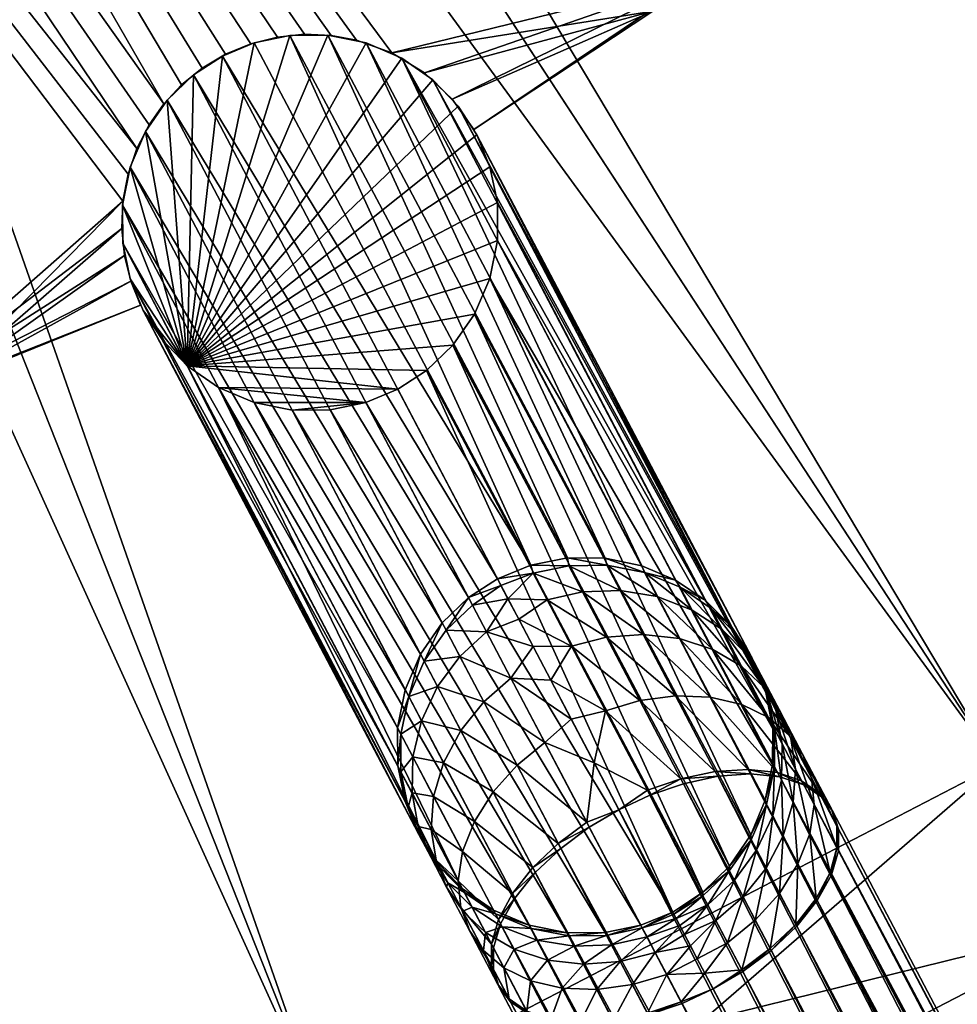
# Model space of a CAD drawing. Header units: centimetres. Extents: x -6.1 to 4.5, y -5.3 to 5.3.
# Tile 85 of 256: x 0.099 to 0.845, y -2.701 to -1.918. Entities that reach past the tile are written whole.
import ezdxf

# ---------------------------------------------------------------- set-up
doc = ezdxf.new("R2010")
doc.units = ezdxf.units.CM
doc.layers.add('832', color=7, linetype='Continuous', true_color=0x1c1cb1)
doc.layers.add('834', color=7, linetype='Continuous', true_color=0x1c1cb1)

msp = doc.modelspace()

# ---------------------------------------------------------------- meshes
at = {"layer": '832', "color": 254, "true_color": 0xcad1ee}
mesh = msp.add_polyface(dxfattribs=at)
corners = [(-0.32942, -0.43479, 34.43826), (-0.25036, -0.33595, 34.42789), (-0.24956, -0.33647, 34.43826), (-0.336, -0.42822, 34.40706), (-0.26354, -0.32733, 34.39794), (-0.25734, -0.33138, 34.40706), (-0.33226, -0.43196, 34.41727), (-0.25291, -0.33428, 34.41727), (-0.3301, -0.43412, 34.42789), (2.1857, -0.54589, 25.73826), (2.1857, -0.54589, 34.43826), (2.23579, 0, 25.73826), (2.02515, -1.10428, 25.73826), (2.02515, -1.10428, 34.43826), (1.74677, -1.64163, 34.43826), (1.74677, -1.64163, 25.73826), (2.02515, -1.10428, 34.43826), (-0.24956, -0.33647, 34.43826), (-0.1925, -0.22634, 34.43826), (2.1857, -0.54589, 34.43826), (-0.53788, -0.57171, 34.43826), (0.34007, -2.78936, 34.43826), (-0.65233, -0.60462, 34.43826), (-0.42774, -0.51465, 34.43826), (0.87742, -2.51099, 34.43826), (1.35711, -2.12132, 34.43826), (-0.32942, -0.43479, 34.43826), (1.74677, -1.64163, 34.43826), (1.74677, -1.64163, 25.73826), (2.16462, -1.1595, 25.73826), (1.87232, -1.72371, 25.73826), (2.02515, -1.10428, 25.73826), (2.3332, -0.57318, 25.73826), (2.1857, -0.54589, 25.73826), (2.38579, 0, 25.73826), (1.74677, -1.64163, 34.53826), (-0.29932, -0.18405, 34.53826), (-0.34572, -0.2736, 34.53826), (1.35711, -2.12132, 34.53826), (-0.41066, -0.35355, 34.53826), (0.87742, -2.51099, 34.53826), (-0.49061, -0.4185, 34.53826), (-0.58017, -0.46489, 34.53826), (0.34007, -2.78936, 34.53826), (-0.27256, -0.09098, 34.53826), (2.02515, -1.10428, 34.53826), (2.1857, -0.54589, 34.53826), (2.3332, -0.57318, 26.73826), (2.3332, -0.57318, 25.73826), (2.38579, 0, 25.73826), (2.16462, -1.1595, 26.73826), (2.16462, -1.1595, 25.73826), (1.87232, -1.72371, 25.73826), (1.87232, -1.72371, 26.73826), (2.1857, -0.54589, 34.53826), (2.1857, -0.54589, 34.73826), (2.23579, 0, 34.53826), (2.02515, -1.10428, 34.73826), (2.02515, -1.10428, 34.53826), (1.74677, -1.64163, 34.73826), (1.74677, -1.64163, 34.53826), (1.87232, -1.72371, 26.73826), (2.16462, -1.1595, 34.73826), (1.87232, -1.72371, 34.73826), (2.16462, -1.1595, 26.73826), (2.3332, -0.57318, 26.73826), (2.3332, -0.57318, 34.73826), (2.38579, 0, 34.73826), (2.1857, -0.54589, 34.73826), (2.3332, -0.57318, 34.73826), (2.23579, 0, 34.73826), (2.16462, -1.1595, 34.73826), (2.02515, -1.10428, 34.73826), (1.87232, -1.72371, 34.73826), (1.74677, -1.64163, 34.73826)]
mesh.append_faces([[corners[k] for k in face] for face in [(0, 1, 2), (3, 4, 5), (6, 5, 7), (8, 7, 1), (9, 10, 11), (12, 10, 9), (12, 13, 10), (12, 14, 13), (15, 14, 12), (16, 17, 18), (18, 19, 16), (20, 21, 22), (23, 24, 20), (23, 25, 24), (26, 25, 23), (26, 27, 25), (17, 27, 26), (17, 16, 27), (28, 29, 30), (31, 29, 28), (31, 32, 29), (33, 32, 31), (33, 34, 32), (35, 36, 37), (37, 38, 35), (39, 38, 37), (39, 40, 38), (41, 40, 39), (42, 43, 41), (44, 45, 46), (36, 45, 44), (36, 35, 45), (47, 48, 49), (50, 48, 47), (50, 51, 48), (50, 52, 51), (53, 52, 50), (54, 55, 56), (54, 57, 55), (58, 57, 54), (58, 59, 57), (60, 59, 58), (61, 62, 63), (64, 62, 61), (65, 62, 64), (65, 66, 62), (65, 67, 66), (68, 69, 70), (68, 71, 69), (72, 71, 68), (72, 73, 71), (74, 73, 72)]], dxfattribs={"color": 254})
mesh = msp.add_polyface(dxfattribs=at)
corners = [(1.35711, -2.12132, 25.73826), (1.74677, -1.64163, 34.43826), (1.74677, -1.64163, 25.73826), (1.35711, -2.12132, 34.43826), (0.87742, -2.51099, 25.73826), (0.87742, -2.51099, 34.43826), (0.34007, -2.78936, 25.73826), (0.34007, -2.78936, 34.43826), (-0.21832, -2.94992, 25.73826), (-0.21832, -2.94992, 34.43826), (-0.65233, -0.60462, 34.43826), (0.34007, -2.78936, 34.43826), (-0.21832, -2.94992, 34.43826), (-0.53788, -0.57171, 34.43826), (0.87742, -2.51099, 34.43826), (-0.21832, -2.94992, 25.73826), (0.39528, -2.92883, 25.73826), (-0.19103, -3.09741, 25.73826), (0.34007, -2.78936, 25.73826), (0.9595, -2.63654, 25.73826), (0.87742, -2.51099, 25.73826), (1.46317, -2.22739, 25.73826), (1.35711, -2.12132, 25.73826), (1.87232, -1.72371, 25.73826), (1.74677, -1.64163, 25.73826), (-0.49061, -0.4185, 34.53826), (0.34007, -2.78936, 34.53826), (0.87742, -2.51099, 34.53826), (-0.58017, -0.46489, 34.53826), (-0.21832, -2.94992, 34.53826), (1.46317, -2.22739, 26.73826), (1.87232, -1.72371, 25.73826), (1.87232, -1.72371, 26.73826), (1.46317, -2.22739, 25.73826), (0.9595, -2.63654, 25.73826), (0.9595, -2.63654, 26.73826), (0.39528, -2.92883, 25.73826), (0.39528, -2.92883, 26.73826), (-0.19103, -3.09741, 25.73826), (-0.19103, -3.09741, 26.73826), (0.87742, -2.51099, 34.53826), (1.35711, -2.12132, 34.73826), (1.35711, -2.12132, 34.53826), (1.74677, -1.64163, 34.53826), (1.74677, -1.64163, 34.73826), (0.34007, -2.78936, 34.73826), (-0.21832, -2.94992, 34.53826), (-0.21832, -2.94992, 34.73826), (0.34007, -2.78936, 34.53826), (0.87742, -2.51099, 34.73826), (0.39528, -2.92883, 26.73826), (-0.19103, -3.09741, 34.73826), (-0.19103, -3.09741, 26.73826), (0.39529, -2.92883, 34.73826), (0.9595, -2.63654, 26.73826), (0.9595, -2.63654, 34.73826), (1.46317, -2.22739, 34.73826), (1.46317, -2.22739, 26.73826), (1.87232, -1.72371, 26.73826), (1.87232, -1.72371, 34.73826), (1.74677, -1.64163, 34.73826), (1.46317, -2.22739, 34.73826), (1.87232, -1.72371, 34.73826), (1.35711, -2.12132, 34.73826), (0.9595, -2.63654, 34.73826), (0.87742, -2.51099, 34.73826), (0.39529, -2.92883, 34.73826), (0.34007, -2.78936, 34.73826), (-0.19103, -3.09741, 34.73826), (-0.21832, -2.94992, 34.73826)]
mesh.append_faces([[corners[k] for k in face] for face in [(0, 1, 2), (0, 3, 1), (4, 3, 0), (4, 5, 3), (6, 5, 4), (6, 7, 5), (8, 7, 6), (8, 9, 7), (10, 11, 12), (13, 14, 11), (15, 16, 17), (18, 16, 15), (18, 19, 16), (20, 19, 18), (20, 21, 19), (22, 21, 20), (22, 23, 21), (24, 23, 22), (25, 26, 27), (28, 29, 26), (30, 31, 32), (30, 33, 31), (30, 34, 33), (35, 34, 30), (35, 36, 34), (37, 36, 35), (37, 38, 36), (39, 38, 37), (40, 41, 42), (43, 41, 44), (42, 41, 43), (45, 46, 47), (45, 48, 46), (49, 48, 45), (49, 40, 48), (41, 40, 49), (50, 51, 52), (50, 53, 51), (54, 53, 50), (54, 55, 53), (54, 56, 55), (57, 56, 54), (58, 56, 57), (58, 59, 56), (60, 61, 62), (63, 61, 60), (63, 64, 61), (65, 64, 63), (65, 66, 64), (67, 66, 65), (67, 68, 66), (69, 68, 67)]], dxfattribs={"color": 254})
at = {"layer": '834', "color": 254, "true_color": 0xcad1ee}
mesh = msp.add_polyface(dxfattribs=at)
corners = [(-0.03727, -0.18453, 34.23826), (-0.08298, -0.31372, 34.33826), (-0.03727, -0.18453, 34.33826), (-0.08298, -0.31372, 34.23826), (-0.15623, -0.43915, 34.23826), (-0.15623, -0.43915, 34.33826), (-0.25674, -0.55224, 34.33826), (-0.25674, -0.55224, 34.23826), (-0.38067, -0.64451, 34.23826), (-0.38067, -0.64451, 34.33826), (-0.52087, -0.70942, 34.23826), (-0.52087, -0.70942, 34.33826), (-0.6682, -0.74383, 34.33826), (-0.6682, -0.74383, 34.23826), (-0.81338, -0.74838, 34.23826), (-0.15623, -0.43915, 34.33826), (1.36478, -0.59739, 34.33826), (-0.08298, -0.31372, 34.33826), (-0.25674, -0.55224, 34.33826), (1.38465, -0.65489, 34.33826), (-0.38067, -0.64451, 34.33826), (1.4031, -0.67968, 34.33826), (-0.52087, -0.70942, 34.33826), (0.9315, -1.4583, 34.33826), (0.63971, -1.88454, 34.33826), (0.82587, -1.73035, 34.33826), (0.3952, -1.94439, 34.33826), (0.36714, -1.9342, 34.33826), (0.34694, -1.93052, 34.33826), (0.3258, -1.92965, 34.33826), (0.30431, -1.93184, 34.33826), (0.28313, -1.93717, 34.33826), (0.26296, -1.94552, 34.33826), (0.2444, -1.95657, 34.33826), (0.22794, -1.96988, 34.33826), (-0.6682, -0.74383, 34.33826), (0.21392, -1.98487, 34.33826), (-0.81338, -0.74838, 34.33826), (0.19238, -2.02045, 34.33826), (1.36478, -0.59739, 34.23826), (-0.15623, -0.43915, 34.23826), (-0.08298, -0.31372, 34.23826), (1.38465, -0.65489, 34.23826), (-0.25674, -0.55224, 34.23826), (1.4031, -0.67968, 34.23826), (-0.38067, -0.64451, 34.23826), (0.93269, -1.47385, 34.23826), (-0.52087, -0.70942, 34.23826), (0.73869, -1.8066, 34.23826), (0.86627, -1.69234, 34.23826), (0.60312, -1.91126, 34.23826), (0.3952, -1.94439, 34.23826), (0.36714, -1.9342, 34.23826), (0.34694, -1.93052, 34.23826), (0.3258, -1.92965, 34.23826), (0.30431, -1.93184, 34.23826), (0.28313, -1.93717, 34.23826), (0.26296, -1.94552, 34.23826), (0.2444, -1.95657, 34.23826), (0.21392, -1.98487, 34.23826), (-0.6682, -0.74383, 34.23826), (0.19238, -2.02045, 34.23826), (-0.81338, -0.74838, 34.23826)]
mesh.append_faces([[corners[k] for k in face] for face in [(0, 1, 2), (3, 1, 0), (4, 1, 3), (4, 5, 1), (4, 6, 5), (7, 6, 4), (8, 6, 7), (8, 9, 6), (10, 9, 8), (10, 11, 9), (10, 12, 11), (13, 12, 10), (14, 12, 13), (15, 16, 17), (18, 19, 15), (20, 21, 18), (22, 23, 20), (22, 24, 25), (22, 26, 24), (22, 27, 26), (22, 28, 27), (22, 29, 28), (22, 30, 29), (22, 31, 30), (22, 32, 31), (22, 33, 32), (22, 34, 33), (35, 36, 22), (37, 38, 35), (39, 40, 41), (42, 43, 40), (44, 45, 43), (46, 47, 45), (48, 47, 49), (50, 47, 48), (51, 47, 50), (52, 47, 51), (53, 47, 52), (54, 47, 53), (55, 47, 54), (56, 47, 55), (57, 47, 56), (58, 47, 57), (59, 60, 47), (61, 62, 60)]], dxfattribs={"color": 254})
mesh = msp.add_polyface(dxfattribs=at)
corners = [(0.9315, -1.4583, 34.33826), (0.93178, -1.44481, 34.23826), (0.93308, -1.43261, 34.33826), (0.93269, -1.47385, 34.23826), (0.93441, -1.48426, 34.33826), (0.46067, -2.00553, 34.23826), (0.63971, -1.88454, 34.33826), (0.46067, -2.00553, 34.33826), (0.60312, -1.91126, 34.23826), (0.73869, -1.8066, 34.23826), (0.82587, -1.73035, 34.33826), (0.86627, -1.69234, 34.23826), (0.98489, -1.56943, 34.33826), (0.3952, -1.94439, 34.23826), (0.36714, -1.9342, 34.33826), (0.36714, -1.9342, 34.23826), (0.46067, -2.00553, 34.33826), (0.44342, -1.98116, 34.23826), (0.46067, -2.00553, 34.23826), (0.44342, -1.98116, 34.33826), (0.42119, -1.96031, 34.33826), (0.42119, -1.96031, 34.23826), (0.3952, -1.94439, 34.33826), (0.96786, -1.55261, 34.33826), (0.82587, -1.73035, 34.33826), (0.98489, -1.56943, 34.33826), (0.63971, -1.88454, 34.33826), (0.44342, -1.98116, 34.33826), (0.46067, -2.00553, 34.33826), (0.95318, -1.53239, 34.33826), (0.42119, -1.96031, 34.33826), (0.94178, -1.50932, 34.33826), (0.3952, -1.94439, 34.33826), (0.93441, -1.48426, 34.33826), (-0.38067, -0.64451, 34.33826), (0.97701, -1.34699, 34.33826), (0.99695, -1.33072, 34.33826), (0.96059, -1.36582, 34.33826), (0.94799, -1.38618, 34.33826), (0.9388, -1.40829, 34.33826), (0.93308, -1.43261, 34.33826), (0.9315, -1.4583, 34.33826), (-0.52087, -0.70942, 34.33826), (0.44342, -1.98116, 34.23826), (0.60312, -1.91126, 34.23826), (0.46067, -2.00553, 34.23826), (0.86627, -1.69234, 34.23826), (0.95255, -1.53136, 34.23826), (0.97101, -1.55614, 34.23826), (0.42119, -1.96031, 34.23826), (0.93957, -1.50332, 34.23826), (0.3952, -1.94439, 34.23826), (0.95986, -1.36682, 34.23826), (-0.38067, -0.64451, 34.23826), (0.97996, -1.3442, 34.23826), (0.94521, -1.3919, 34.23826), (0.93607, -1.41774, 34.23826), (0.93178, -1.44481, 34.23826), (0.93269, -1.47385, 34.23826), (-0.52087, -0.70942, 34.23826)]
mesh.append_faces([[corners[k] for k in face] for face in [(0, 1, 2), (0, 3, 1), (4, 3, 0), (5, 6, 7), (8, 6, 5), (9, 6, 8), (9, 10, 6), (11, 10, 9), (11, 12, 10), (13, 14, 15), (16, 17, 18), (19, 17, 16), (20, 17, 19), (20, 21, 17), (22, 21, 20), (22, 13, 21), (14, 13, 22), (23, 24, 25), (26, 27, 28), (29, 24, 23), (26, 30, 27), (31, 24, 29), (26, 32, 30), (33, 24, 31), (34, 35, 36), (34, 37, 35), (34, 38, 37), (34, 39, 38), (34, 40, 39), (34, 41, 40), (42, 33, 41), (42, 24, 33), (43, 44, 45), (46, 47, 48), (49, 44, 43), (46, 50, 47), (51, 44, 49), (52, 53, 54), (55, 53, 52), (56, 53, 55), (57, 53, 56), (58, 53, 57), (50, 59, 58), (46, 59, 50)]], dxfattribs={"color": 254})
mesh = msp.add_polyface(dxfattribs=at)
corners = [(0.34694, -1.93052, 34.33826), (0.36714, -1.9342, 34.23826), (0.36714, -1.9342, 34.33826), (0.34694, -1.93052, 34.23826), (0.3258, -1.92965, 34.33826), (0.3258, -1.92965, 34.23826), (0.30431, -1.93184, 34.33826), (0.30431, -1.93184, 34.23826), (0.28313, -1.93717, 34.33826), (0.28313, -1.93717, 34.23826), (-0.52087, -0.70942, 34.33826), (0.21392, -1.98487, 34.33826), (0.22794, -1.96988, 34.33826), (-0.6682, -0.74383, 34.33826), (0.20208, -2.00164, 34.33826), (0.19238, -2.02045, 34.33826), (-0.81338, -0.74838, 34.33826), (0.18532, -2.04086, 34.33826), (0.18123, -2.06231, 34.33826), (-0.00174, -2.22286, 34.33826), (-0.23164, -2.28886, 34.33826), (-0.49646, -2.24719, 34.33826), (-0.51323, -2.23053, 34.33826), (-0.53216, -2.21687, 34.33826), (-0.55246, -2.20652, 34.33826), (-0.57333, -2.19956, 34.33826), (-0.58997, -2.19632, 34.33826), (-0.60722, -2.19498, 34.33826), (-0.62474, -2.19565, 34.33826), (-0.64219, -2.19839, 34.33826), (-0.65919, -2.20316, 34.33826), (0.22794, -1.96988, 34.23826), (-0.52087, -0.70942, 34.23826), (0.2444, -1.95657, 34.23826), (0.21392, -1.98487, 34.23826), (0.20208, -2.00164, 34.23826), (-0.6682, -0.74383, 34.23826), (0.19238, -2.02045, 34.23826), (0.18532, -2.04086, 34.23826), (-0.81338, -0.74838, 34.23826), (0.18123, -2.06231, 34.23826), (0.03697, -2.20921, 34.23826), (-0.12606, -2.26169, 34.23826), (-0.29247, -2.30216, 34.23826), (-0.49646, -2.24719, 34.23826), (-0.51323, -2.23053, 34.23826), (-0.53216, -2.21687, 34.23826), (-0.55246, -2.20652, 34.23826), (-0.57333, -2.19956, 34.23826), (-0.58997, -2.19632, 34.23826), (-0.60722, -2.19498, 34.23826), (-0.62474, -2.19565, 34.23826), (-0.64219, -2.19839, 34.23826), (-0.65919, -2.20316, 34.23826)]
mesh.append_faces([[corners[k] for k in face] for face in [(0, 1, 2), (0, 3, 1), (4, 3, 0), (4, 5, 3), (6, 5, 4), (6, 7, 5), (8, 7, 6), (8, 9, 7), (10, 11, 12), (13, 14, 11), (13, 15, 14), (16, 17, 15), (16, 18, 17), (16, 19, 18), (16, 20, 19), (16, 21, 20), (16, 22, 21), (16, 23, 22), (16, 24, 23), (16, 25, 24), (16, 26, 25), (16, 27, 26), (16, 28, 27), (16, 29, 28), (16, 30, 29), (31, 32, 33), (34, 32, 31), (35, 36, 34), (37, 36, 35), (38, 39, 37), (40, 39, 38), (41, 39, 40), (42, 39, 41), (43, 39, 42), (44, 39, 43), (45, 39, 44), (46, 39, 45), (47, 39, 46), (48, 39, 47), (49, 39, 48), (50, 39, 49), (51, 39, 50), (52, 39, 51), (53, 39, 52)]], dxfattribs={"color": 254})
at = {"layer": '834', "color": 44, "true_color": 0xa58400}
mesh = msp.add_polyface(dxfattribs=at)
corners = [(0.23249, -2.19333, 34.34128), (0.19749, -2.14945, 34.33826), (0.2124, -2.1724, 34.33975), (0.37467, -2.22263, 34.34631), (0.31598, -2.22875, 34.34512), (0.34623, -2.22854, 34.34587), (0.28569, -2.22271, 34.34405), (0.2573, -2.21059, 34.34274), (0.39999, -2.21213, 34.34645), (0.42297, -2.19721, 34.34631), (0.44395, -2.17711, 34.34587), (0.46125, -2.1523, 34.34512), (0.47342, -2.12391, 34.34405), (0.4795, -2.09364, 34.34274), (0.47933, -2.06342, 34.34128), (0.47345, -2.03501, 34.33975), (0.46297, -2.00973, 34.33826), (0.44806, -1.98678, 34.33677), (0.42797, -1.96585, 34.33525), (0.40316, -1.94859, 34.33378), (0.37477, -1.93647, 34.33247), (0.34448, -1.93042, 34.33141), (0.31424, -1.93064, 34.33065), (0.2858, -1.93655, 34.33022), (0.26048, -1.94705, 34.33008), (0.23749, -1.96197, 34.33022), (0.21651, -1.98207, 34.33065), (0.19921, -2.00688, 34.33141), (0.18705, -2.03526, 34.33247), (0.18096, -2.06553, 34.33379), (0.18113, -2.09575, 34.33525), (0.18701, -2.12416, 34.33677), (0.26048, -1.94705, 34.33008), (0.50594, -2.35208, 25.73023), (0.47937, -2.36297, 25.73008), (0.2858, -1.93655, 34.33022), (0.31424, -1.93064, 34.33065), (0.53504, -2.34636, 25.73069), (0.34448, -1.93042, 34.33141), (0.56509, -2.34652, 25.73146), (0.37477, -1.93647, 34.33247), (0.40316, -1.94859, 34.33378), (0.59431, -2.35259, 25.7325), (0.42797, -1.96585, 34.33525), (0.64461, -2.37987, 25.7351), (0.42297, -2.19721, 34.34631), (0.64289, -2.61231, 25.7463), (0.44395, -2.17711, 34.34587), (0.47937, -2.36297, 25.73008), (0.23749, -1.96197, 34.33022), (0.26048, -1.94705, 34.33008), (0.45638, -2.37789, 25.73021), (0.21651, -1.98207, 34.33065), (0.4354, -2.39799, 25.73065), (0.19921, -2.00688, 34.33141), (0.4181, -2.4228, 25.73141), (0.18705, -2.03526, 34.33247), (0.40593, -2.45118, 25.73248), (0.18096, -2.06553, 34.33379), (0.39985, -2.48145, 25.73378), (0.18113, -2.09575, 34.33525), (0.40002, -2.51167, 25.73525), (0.18701, -2.12416, 34.33677), (0.4059, -2.54008, 25.73677), (0.19749, -2.14945, 34.33826), (0.41638, -2.56537, 25.73826), (0.2124, -2.1724, 34.33975), (0.43129, -2.58832, 25.73975), (0.23249, -2.19333, 34.34128)]
mesh.append_faces([[corners[k] for k in face] for face in [(0, 1, 2), (3, 4, 5), (3, 6, 4), (3, 7, 6), (8, 7, 3), (8, 0, 7), (9, 0, 8), (10, 0, 9), (11, 0, 10), (12, 0, 11), (13, 0, 12), (14, 0, 13), (15, 0, 14), (16, 0, 15), (17, 0, 16), (18, 0, 17), (19, 0, 18), (20, 0, 19), (21, 0, 20), (22, 0, 21), (23, 0, 22), (24, 0, 23), (25, 0, 24), (26, 0, 25), (27, 0, 26), (28, 0, 27), (29, 0, 28), (30, 0, 29), (31, 0, 30), (1, 0, 31), (32, 33, 34), (35, 33, 32), (36, 33, 35), (36, 37, 33), (38, 37, 36), (38, 39, 37), (40, 39, 38), (41, 42, 40), (43, 44, 41), (45, 46, 47), (48, 49, 50), (51, 49, 48), (51, 52, 49), (53, 52, 51), (53, 54, 52), (55, 54, 53), (55, 56, 54), (57, 56, 55), (57, 58, 56), (59, 58, 57), (59, 60, 58), (61, 62, 60), (63, 64, 62), (65, 66, 64), (67, 68, 66)]], dxfattribs={"color": 44})
at = {"layer": '834', "color": 254, "true_color": 0xcad1ee}
mesh = msp.add_polyface(dxfattribs=at)
corners = [(0.18764, -2.12614, 34.23826), (0.19533, -2.14517, 34.33826), (0.19533, -2.14517, 34.23826), (0.26296, -1.94552, 34.33826), (0.28313, -1.93717, 34.23826), (0.28313, -1.93717, 34.33826), (0.26296, -1.94552, 34.23826), (0.2444, -1.95657, 34.33826), (0.2444, -1.95657, 34.23826), (0.22794, -1.96988, 34.33826), (0.22794, -1.96988, 34.23826), (0.21392, -1.98487, 34.33826), (0.21392, -1.98487, 34.23826), (0.20208, -2.00164, 34.33826), (0.20208, -2.00164, 34.23826), (0.19238, -2.02045, 34.33826), (0.19238, -2.02045, 34.23826), (0.18532, -2.04086, 34.33826), (0.18532, -2.04086, 34.23826), (0.18123, -2.06231, 34.33826), (0.18123, -2.06231, 34.23826), (0.1803, -2.08412, 34.33826), (0.1803, -2.08412, 34.23826), (0.18251, -2.10561, 34.33826), (0.18251, -2.10561, 34.23826), (0.18764, -2.12614, 34.33826), (-0.29247, -2.30216, 34.23826), (-0.46095, -2.33035, 34.33826), (-0.46095, -2.33035, 34.23826), (0.19533, -2.14517, 34.33826), (0.03697, -2.20921, 34.23826), (0.19533, -2.14517, 34.23826), (-0.00174, -2.22286, 34.33826), (-0.12606, -2.26169, 34.23826), (-0.23164, -2.28886, 34.33826), (0.18764, -2.12614, 34.33826), (-0.00174, -2.22286, 34.33826), (0.19533, -2.14517, 34.33826), (-0.23164, -2.28886, 34.33826), (-0.46469, -2.30867, 34.33826), (-0.46095, -2.33035, 34.33826), (0.18251, -2.10561, 34.33826), (-0.47186, -2.28704, 34.33826), (0.1803, -2.08412, 34.33826), (-0.48252, -2.26627, 34.33826), (0.18123, -2.06231, 34.33826), (-0.49646, -2.24719, 34.33826), (-0.46469, -2.30867, 34.23826), (-0.29247, -2.30216, 34.23826), (-0.46095, -2.33035, 34.23826), (0.03697, -2.20921, 34.23826), (0.18764, -2.12614, 34.23826), (0.19533, -2.14517, 34.23826), (0.18251, -2.10561, 34.23826), (0.1803, -2.08412, 34.23826), (0.18123, -2.06231, 34.23826)]
mesh.append_faces([[corners[k] for k in face] for face in [(0, 1, 2), (3, 4, 5), (3, 6, 4), (7, 6, 3), (7, 8, 6), (9, 8, 7), (9, 10, 8), (11, 10, 9), (11, 12, 10), (13, 12, 11), (13, 14, 12), (15, 14, 13), (15, 16, 14), (17, 16, 15), (17, 18, 16), (19, 18, 17), (19, 20, 18), (21, 20, 19), (21, 22, 20), (23, 22, 21), (23, 24, 22), (25, 24, 23), (25, 0, 24), (1, 0, 25), (26, 27, 28), (29, 30, 31), (32, 30, 29), (32, 33, 30), (34, 33, 32), (34, 26, 33), (27, 26, 34), (35, 36, 37), (38, 39, 40), (41, 36, 35), (38, 42, 39), (43, 36, 41), (38, 44, 42), (45, 36, 43), (38, 46, 44), (47, 48, 49), (50, 51, 52), (50, 53, 51), (50, 54, 53), (50, 55, 54)]], dxfattribs={"color": 254})
at = {"layer": '834', "color": 44, "true_color": 0xa58400}
mesh = msp.add_polyface(dxfattribs=at)
corners = [(0.37477, -1.93647, 34.33247), (0.59431, -2.35259, 25.7325), (0.56509, -2.34652, 25.73146), (0.40316, -1.94859, 34.33378), (0.62106, -2.36396, 25.73373), (0.64461, -2.37987, 25.7351), (0.42797, -1.96585, 34.33525), (0.66533, -2.40068, 25.73664), (0.44806, -1.98678, 34.33677), (0.68186, -2.42565, 25.73826), (0.46297, -2.00973, 34.33826), (0.69308, -2.45342, 25.73989), (0.47345, -2.03501, 34.33975), (0.47933, -2.06342, 34.34128), (0.6985, -2.48228, 25.74142), (0.4795, -2.09364, 34.34274), (0.69828, -2.5107, 25.74279), (0.47342, -2.12391, 34.34405), (0.69251, -2.53918, 25.74402), (0.68097, -2.5667, 25.74506), (0.46125, -2.1523, 34.34512), (0.44395, -2.17711, 34.34587), (0.66408, -2.59156, 25.74583), (0.66927, -2.4071, 25.69508), (0.66533, -2.40068, 25.73664), (0.68186, -2.42565, 25.73826), (0.64938, -2.38655, 25.69), (0.64461, -2.37987, 25.7351), (0.62476, -2.36965, 25.68511), (0.62106, -2.36396, 25.73373), (0.59653, -2.35785, 25.68074), (0.59431, -2.35259, 25.7325), (0.56509, -2.34652, 25.73146), (0.56639, -2.35207, 25.6772), (0.53504, -2.34636, 25.73069), (0.53624, -2.35247, 25.67467), (0.50594, -2.35208, 25.73023), (0.50785, -2.35849, 25.67321), (0.53834, -2.41643, 25.50976), (0.49629, -2.39512, 25.57594), (0.51901, -2.37968, 25.58991), (0.50771, -2.41683, 25.52748), (0.67358, -2.43254, 25.56026), (0.63428, -2.38774, 25.61399), (0.65823, -2.40337, 25.62388), (0.65079, -2.41912, 25.54556), (0.60665, -2.37708, 25.60516), (0.6242, -2.41043, 25.53243), (0.67743, -2.4226, 25.63416), (0.57699, -2.37222, 25.59799), (0.59538, -2.40717, 25.52177), (0.54719, -2.37328, 25.59287), (0.56618, -2.40937, 25.51415)]
mesh.append_faces([[corners[k] for k in face] for face in [(0, 1, 2), (3, 4, 1), (3, 5, 4), (6, 7, 5), (8, 7, 6), (8, 9, 7), (10, 9, 8), (10, 11, 9), (12, 11, 10), (13, 11, 12), (13, 14, 11), (15, 14, 13), (15, 16, 14), (17, 16, 15), (17, 18, 16), (17, 19, 18), (20, 19, 17), (21, 22, 20), (23, 24, 25), (26, 24, 23), (26, 27, 24), (28, 27, 26), (28, 29, 27), (30, 29, 28), (30, 31, 29), (30, 32, 31), (33, 32, 30), (33, 34, 32), (35, 34, 33), (35, 36, 34), (37, 36, 35), (38, 39, 40), (38, 41, 39), (42, 43, 44), (43, 42, 45), (45, 46, 43), (46, 45, 47), (48, 26, 23), (26, 48, 44), (44, 28, 26), (28, 44, 43), (43, 30, 28), (30, 43, 46), (47, 49, 46), (49, 47, 50), (50, 51, 49), (51, 50, 52), (52, 40, 51), (40, 52, 38), (46, 33, 30), (33, 46, 49), (49, 35, 33), (35, 49, 51), (51, 37, 35), (37, 51, 40)]], dxfattribs={"color": 44})
mesh = msp.add_polyface(dxfattribs=at)
corners = [(0.61887, -2.62805, 25.74645), (0.42297, -2.19721, 34.34631), (0.39999, -2.21213, 34.34645), (0.40002, -2.51167, 25.73525), (0.18113, -2.09575, 34.33525), (0.39985, -2.48145, 25.73378), (0.4059, -2.54008, 25.73677), (0.18701, -2.12416, 34.33677), (0.41638, -2.56537, 25.73826), (0.19749, -2.14945, 34.33826), (0.43129, -2.58832, 25.73975), (0.2124, -2.1724, 34.33975), (0.45138, -2.60925, 25.74128), (0.23249, -2.19333, 34.34128), (0.2573, -2.21059, 34.34274), (0.47619, -2.62651, 25.74274), (0.50458, -2.63863, 25.74405), (0.28569, -2.22271, 34.34405), (0.53487, -2.64467, 25.74511), (0.31598, -2.22875, 34.34512), (0.37467, -2.22263, 34.34631), (0.61887, -2.62805, 25.74645), (0.39999, -2.21213, 34.34645), (0.34623, -2.22854, 34.34587), (0.59356, -2.63855, 25.74631), (0.56511, -2.64446, 25.74587), (0.49004, -2.44185, 25.50976), (0.50771, -2.41683, 25.52748), (0.52177, -2.44355, 25.48234), (0.4707, -2.4051, 25.58991), (0.49629, -2.39512, 25.57594), (0.48771, -2.37883, 25.62661), (0.45954, -2.38391, 25.67321), (0.48208, -2.36813, 25.67837), (0.45638, -2.37789, 25.73021), (0.47937, -2.36297, 25.73008), (0.43851, -2.4039, 25.67467), (0.4354, -2.39799, 25.73065), (0.42111, -2.42852, 25.6772), (0.4181, -2.4228, 25.73141), (0.40881, -2.45665, 25.68074), (0.40593, -2.45118, 25.73248), (0.39985, -2.48145, 25.73378), (0.40255, -2.48659, 25.68511), (0.40002, -2.51167, 25.73525), (0.51711, -2.49329, 25.43821), (0.46846, -2.4608, 25.51415), (0.49504, -2.51131, 25.44388), (0.44947, -2.42471, 25.59287), (0.45011, -2.48362, 25.52177), (0.43172, -2.44868, 25.59799), (0.41893, -2.47588, 25.60516), (0.43648, -2.50922, 25.53243), (0.41208, -2.50469, 25.61399), (0.50785, -2.35849, 25.67321), (0.47937, -2.36297, 25.73008), (0.50594, -2.35208, 25.73023), (0.48208, -2.36813, 25.67837), (0.48771, -2.37883, 25.62661), (0.51901, -2.37968, 25.58991), (0.49629, -2.39512, 25.57594)]
mesh.append_faces([[corners[k] for k in face] for face in [(0, 1, 2), (3, 4, 5), (6, 7, 3), (8, 9, 6), (10, 11, 8), (12, 13, 10), (12, 14, 13), (15, 14, 12), (16, 14, 15), (16, 17, 14), (18, 19, 17), (20, 21, 22), (23, 24, 20), (19, 25, 23), (26, 27, 28), (29, 27, 26), (29, 30, 27), (29, 31, 30), (32, 31, 29), (32, 33, 31), (33, 34, 35), (32, 34, 33), (36, 34, 32), (36, 37, 34), (38, 37, 36), (38, 39, 37), (40, 39, 38), (40, 41, 39), (40, 42, 41), (43, 42, 40), (43, 44, 42), (45, 46, 26), (46, 45, 47), (26, 48, 29), (48, 26, 46), (47, 49, 46), (46, 50, 48), (50, 46, 49), (49, 51, 50), (51, 49, 52), (29, 36, 32), (36, 29, 48), (48, 38, 36), (38, 48, 50), (50, 40, 38), (40, 50, 51), (52, 53, 51), (51, 43, 40), (43, 51, 53), (54, 55, 56), (54, 57, 55), (54, 58, 57), (59, 58, 54), (59, 60, 58)]], dxfattribs={"color": 44})
mesh = msp.add_polyface(dxfattribs=at)
corners = [(0.46125, -2.1523, 34.34512), (0.66408, -2.59156, 25.74583), (0.68097, -2.5667, 25.74506), (0.44395, -2.17711, 34.34587), (0.64289, -2.61231, 25.7463), (0.42297, -2.19721, 34.34631), (0.61887, -2.62805, 25.74645), (0.37467, -2.22263, 34.34631), (0.59356, -2.63855, 25.74631), (0.61887, -2.62805, 25.74645), (0.51711, -2.49329, 25.43821), (0.53814, -2.47464, 25.44145), (0.55639, -2.50931, 25.40553), (0.49004, -2.44185, 25.50976), (0.52177, -2.44355, 25.48234), (0.69995, -2.48264, 25.71009), (0.6985, -2.48228, 25.74142), (0.69994, -2.5125, 25.71498), (0.69308, -2.45342, 25.73989), (0.69427, -2.4546, 25.70501), (0.68186, -2.42565, 25.73826), (0.68398, -2.42969, 25.70004), (0.66927, -2.4071, 25.69508), (0.53834, -2.41643, 25.50976), (0.52177, -2.44355, 25.48234), (0.50771, -2.41683, 25.52748), (0.56541, -2.46786, 25.43821), (0.53814, -2.47464, 25.44145), (0.55639, -2.50931, 25.40553), (0.73574, -2.53341, 25.48069), (0.69507, -2.47337, 25.50346), (0.71137, -2.4871, 25.5232), (0.72152, -2.52363, 25.45732), (0.67391, -2.46304, 25.48446), (0.70236, -2.5171, 25.43483), (0.64877, -2.4571, 25.4675), (0.679, -2.51456, 25.41476), (0.62112, -2.45608, 25.45373), (0.65281, -2.5163, 25.39845), (0.59276, -2.45988, 25.44388), (0.62549, -2.52207, 25.3868), (0.72935, -2.52126, 25.5618), (0.70443, -2.46853, 25.59047), (0.71285, -2.48991, 25.60541), (0.72257, -2.50301, 25.5425), (0.71663, -2.51433, 25.62069), (0.70106, -2.46752, 25.65425), (0.70605, -2.49423, 25.66453), (0.69146, -2.44389, 25.64421), (0.69157, -2.44948, 25.57553), (0.67358, -2.43254, 25.56026), (0.67743, -2.4226, 25.63416), (0.65823, -2.40337, 25.62388), (0.65079, -2.41912, 25.54556), (0.6242, -2.41043, 25.53243), (0.59538, -2.40717, 25.52177), (0.56618, -2.40937, 25.51415)]
mesh.append_faces([[corners[k] for k in face] for face in [(0, 1, 2), (3, 4, 1), (5, 6, 4), (7, 8, 9), (10, 11, 12), (13, 11, 10), (13, 14, 11), (15, 16, 17), (15, 18, 16), (19, 18, 15), (19, 20, 18), (21, 20, 19), (22, 20, 21), (23, 24, 25), (26, 24, 23), (26, 27, 24), (26, 28, 27), (29, 30, 31), (32, 33, 30), (34, 35, 33), (35, 34, 36), (36, 37, 35), (37, 36, 38), (38, 39, 37), (40, 26, 39), (41, 42, 43), (42, 41, 44), (45, 46, 47), (46, 45, 43), (43, 48, 46), (48, 43, 42), (47, 19, 15), (19, 47, 46), (46, 21, 19), (21, 46, 48), (44, 49, 42), (49, 44, 31), (31, 50, 49), (50, 31, 30), (42, 51, 48), (51, 42, 49), (49, 52, 51), (52, 49, 50), (30, 53, 50), (53, 30, 33), (33, 54, 53), (54, 33, 35), (48, 22, 21), (22, 48, 51), (35, 55, 54), (55, 35, 37), (37, 56, 55), (56, 37, 39), (39, 23, 56), (23, 39, 26)]], dxfattribs={"color": 44})
mesh = msp.add_polyface(dxfattribs=at)
corners = [(0.53487, -2.64467, 25.74511), (0.28569, -2.22271, 34.34405), (0.50458, -2.63863, 25.74405), (0.40254, -2.51645, 25.69), (0.40002, -2.51167, 25.73525), (0.40255, -2.48659, 25.68511), (0.4059, -2.54008, 25.73677), (0.40822, -2.54449, 25.69508), (0.41638, -2.56537, 25.73826), (0.4185, -2.5694, 25.70004), (0.43129, -2.58832, 25.73975), (0.43322, -2.59199, 25.70501), (0.45138, -2.60925, 25.74128), (0.45311, -2.61254, 25.71009), (0.47619, -2.62651, 25.74274), (0.47773, -2.62944, 25.71498), (0.49128, -2.61335, 25.41476), (0.4517, -2.57998, 25.48446), (0.46104, -2.5559, 25.4675), (0.48015, -2.63404, 25.43483), (0.44823, -2.60327, 25.50346), (0.47468, -2.65353, 25.45732), (0.45032, -2.62448, 25.5232), (0.47469, -2.67079, 25.48069), (0.45709, -2.64273, 25.5425), (0.47943, -2.68518, 25.50353), (0.4683, -2.65864, 25.5618), (0.47585, -2.53254, 25.45373), (0.43648, -2.50922, 25.53243), (0.45011, -2.48362, 25.52177), (0.42859, -2.53606, 25.54556), (0.42674, -2.56244, 25.56026), (0.41208, -2.50469, 25.61399), (0.41139, -2.53328, 25.62388), (0.43052, -2.58686, 25.57553), (0.43895, -2.60824, 25.59047), (0.41638, -2.55999, 25.63416), (0.42598, -2.58361, 25.64421), (0.4518, -2.6273, 25.60541), (0.46979, -2.64424, 25.62069), (0.44002, -2.6049, 25.65425), (0.45921, -2.62414, 25.66453)]
mesh.append_faces([[corners[k] for k in face] for face in [(0, 1, 2), (3, 4, 5), (3, 6, 4), (7, 6, 3), (7, 8, 6), (9, 8, 7), (9, 10, 8), (11, 10, 9), (11, 12, 10), (13, 12, 11), (13, 14, 12), (15, 14, 13), (16, 17, 18), (19, 20, 17), (20, 19, 21), (21, 22, 20), (22, 21, 23), (23, 24, 22), (25, 26, 24), (27, 28, 29), (28, 27, 18), (18, 30, 28), (30, 18, 17), (17, 31, 30), (31, 17, 20), (32, 28, 30), (30, 33, 32), (33, 30, 31), (20, 34, 31), (34, 20, 22), (22, 35, 34), (35, 22, 24), (31, 36, 33), (36, 31, 34), (34, 37, 36), (37, 34, 35), (32, 3, 5), (3, 32, 33), (33, 7, 3), (7, 33, 36), (36, 9, 7), (9, 36, 37), (24, 38, 35), (38, 24, 26), (26, 39, 38), (35, 40, 37), (40, 35, 38), (38, 41, 40), (41, 38, 39), (37, 11, 9), (11, 37, 40), (40, 13, 11), (13, 40, 41), (41, 15, 13)]], dxfattribs={"color": 44})
mesh = msp.add_polyface(dxfattribs=at)
corners = [(0.56511, -2.64446, 25.74587), (0.31598, -2.22875, 34.34512), (0.53487, -2.64467, 25.74511), (0.34623, -2.22854, 34.34587), (0.59356, -2.63855, 25.74631), (0.47468, -2.65353, 25.45732), (0.47633, -2.65667, 25.45503), (0.47469, -2.67079, 25.48069), (0.48193, -2.63742, 25.43237), (0.48015, -2.63404, 25.43483), (0.49317, -2.61694, 25.41214), (0.49128, -2.61335, 25.41476), (0.50952, -2.59651, 25.39571), (0.50754, -2.59275, 25.39845), (0.52981, -2.57738, 25.38397), (0.52777, -2.5735, 25.3868), (0.55251, -2.56056, 25.3772), (0.55043, -2.55661, 25.38008), (0.57604, -2.54666, 25.37509), (0.55639, -2.50931, 25.40553), (0.51711, -2.49329, 25.43821), (0.47773, -2.62944, 25.71498), (0.50458, -2.63863, 25.74405), (0.47619, -2.62651, 25.74274), (0.50595, -2.64124, 25.71935), (0.53487, -2.64467, 25.74511), (0.5361, -2.64702, 25.72289), (0.56511, -2.64446, 25.74587), (0.56625, -2.64662, 25.72542), (0.59356, -2.63855, 25.74631), (0.59464, -2.6406, 25.72688), (0.49504, -2.51131, 25.44388), (0.47585, -2.53254, 25.45373), (0.46104, -2.5559, 25.4675), (0.4517, -2.57998, 25.48446), (0.45011, -2.48362, 25.52177), (0.46979, -2.64424, 25.62069), (0.4683, -2.65864, 25.5618), (0.4846, -2.67237, 25.58154), (0.49258, -2.65765, 25.63539), (0.48316, -2.63976, 25.67442), (0.45921, -2.62414, 25.66453), (0.51079, -2.65042, 25.68325), (0.51917, -2.66635, 25.64851), (0.54045, -2.65528, 25.69042), (0.54799, -2.66961, 25.65917), (0.57025, -2.65422, 25.69554), (0.57719, -2.6674, 25.66679), (0.59844, -2.64782, 25.6985), (0.57604, -2.54666, 25.37509), (0.59874, -2.53118, 25.38008), (0.60082, -2.53514, 25.3772), (0.55639, -2.50931, 25.40553), (0.56541, -2.46786, 25.43821)]
mesh.append_faces([[corners[k] for k in face] for face in [(0, 1, 2), (3, 0, 4), (5, 6, 7), (5, 8, 6), (9, 8, 5), (9, 10, 8), (11, 10, 9), (11, 12, 10), (13, 12, 11), (13, 14, 12), (15, 14, 13), (15, 16, 14), (17, 16, 15), (17, 18, 16), (17, 19, 18), (20, 19, 17), (21, 22, 23), (24, 22, 21), (24, 25, 22), (26, 25, 24), (26, 27, 25), (28, 27, 26), (28, 29, 27), (30, 29, 28), (17, 31, 20), (31, 17, 15), (15, 32, 31), (32, 15, 13), (13, 33, 32), (33, 13, 11), (34, 11, 9), (35, 31, 32), (36, 37, 38), (38, 39, 36), (36, 40, 41), (40, 36, 39), (39, 42, 40), (42, 39, 43), (21, 41, 40), (40, 24, 21), (24, 40, 42), (43, 44, 42), (44, 43, 45), (45, 46, 44), (46, 45, 47), (47, 48, 46), (42, 26, 24), (26, 42, 44), (44, 28, 26), (28, 44, 46), (46, 30, 28), (30, 46, 48), (49, 50, 51), (50, 52, 53), (50, 49, 52)]], dxfattribs={"color": 44})
mesh = msp.add_polyface(dxfattribs=at)
corners = [(0.62549, -2.52207, 25.3868), (0.60082, -2.53514, 25.3772), (0.59874, -2.53118, 25.38008), (0.62753, -2.52595, 25.38397), (0.65479, -2.52005, 25.39571), (0.65281, -2.5163, 25.39845), (0.68089, -2.51815, 25.41214), (0.679, -2.51456, 25.41476), (0.70413, -2.52048, 25.43237), (0.70236, -2.5171, 25.43483), (0.72317, -2.52677, 25.45503), (0.72152, -2.52363, 25.45732), (0.73726, -2.5363, 25.47858), (0.73574, -2.53341, 25.48069), (0.74631, -2.54811, 25.5016), (0.74491, -2.54546, 25.50353), (0.75092, -2.56225, 25.52462), (0.74965, -2.55984, 25.52638), (0.7508, -2.57927, 25.54817), (0.74966, -2.5771, 25.54975), (0.68138, -2.57056, 25.72289), (0.68097, -2.5667, 25.74506), (0.66408, -2.59156, 25.74583), (0.69368, -2.54244, 25.71935), (0.69251, -2.53918, 25.74402), (0.69994, -2.5125, 25.71498), (0.69828, -2.5107, 25.74279), (0.6985, -2.48228, 25.74142), (0.74419, -2.5966, 25.57224), (0.73144, -2.54247, 25.58154), (0.72797, -2.56576, 25.60054), (0.72935, -2.52126, 25.5618), (0.72257, -2.50301, 25.5425), (0.71137, -2.4871, 25.5232), (0.69507, -2.47337, 25.50346), (0.67391, -2.46304, 25.48446), (0.59276, -2.45988, 25.44388), (0.56541, -2.46786, 25.43821), (0.69326, -2.59315, 25.65917), (0.69851, -2.55163, 25.68325), (0.68572, -2.57883, 25.69042), (0.70689, -2.56755, 25.64851), (0.66797, -2.60279, 25.69554), (0.71862, -2.58984, 25.6175), (0.71478, -2.54071, 25.63539), (0.71663, -2.51433, 25.62069), (0.70537, -2.52282, 25.67442), (0.70605, -2.49423, 25.66453), (0.71285, -2.48991, 25.60541), (0.69995, -2.48264, 25.71009)]
mesh.append_faces([[corners[k] for k in face] for face in [(0, 1, 2), (0, 3, 1), (0, 4, 3), (5, 4, 0), (5, 6, 4), (7, 6, 5), (7, 8, 6), (9, 8, 7), (9, 10, 8), (11, 10, 9), (11, 12, 10), (13, 12, 11), (13, 14, 12), (15, 14, 13), (15, 16, 14), (17, 16, 15), (17, 18, 16), (19, 18, 17), (20, 21, 22), (23, 21, 20), (23, 24, 21), (25, 24, 23), (25, 26, 24), (25, 27, 26), (28, 29, 30), (29, 28, 19), (19, 31, 29), (31, 19, 17), (17, 32, 31), (32, 17, 15), (15, 33, 32), (33, 15, 13), (34, 13, 11), (35, 11, 9), (36, 5, 0), (37, 0, 2), (38, 39, 40), (39, 38, 41), (20, 42, 40), (40, 23, 20), (23, 40, 39), (43, 44, 41), (44, 43, 30), (30, 45, 44), (45, 30, 29), (41, 46, 39), (46, 41, 44), (44, 47, 46), (47, 44, 45), (29, 48, 45), (48, 29, 31), (39, 25, 23), (25, 39, 46), (46, 49, 25), (49, 46, 47)]], dxfattribs={"color": 44})
mesh = msp.add_polyface(dxfattribs=at)
corners = [(0.6511, -2.68928, 25.62812), (0.62561, -2.69945, 25.62699), (0.62632, -2.7008, 25.62601), (0.5996, -2.70999, 25.61924), (0.59886, -2.70857, 25.62027), (0.57234, -2.71588, 25.6075), (0.57153, -2.71434, 25.60862), (0.54624, -2.71779, 25.59106), (0.54534, -2.71608, 25.59231), (0.523, -2.71546, 25.57083), (0.52199, -2.71354, 25.57224), (0.50396, -2.70917, 25.54817), (0.50282, -2.70701, 25.54975), (0.48987, -2.69964, 25.52462), (0.48861, -2.69723, 25.52638), (0.48083, -2.68783, 25.5016), (0.47943, -2.68518, 25.50353), (0.47622, -2.67368, 25.47858), (0.47469, -2.67079, 25.48069), (0.47633, -2.65667, 25.45503), (0.61425, -2.67788, 25.6468), (0.64455, -2.67683, 25.63827), (0.63846, -2.66528, 25.65024), (0.45709, -2.64273, 25.5425), (0.4683, -2.65864, 25.5618), (0.4846, -2.67237, 25.58154), (0.50576, -2.6827, 25.60054), (0.5309, -2.68864, 25.6175), (0.55854, -2.68966, 25.63128), (0.5869, -2.68585, 25.64112), (0.49258, -2.65765, 25.63539), (0.51917, -2.66635, 25.64851), (0.54799, -2.66961, 25.65917), (0.57719, -2.6674, 25.66679), (0.60503, -2.66035, 25.67118), (0.67392, -2.67403, 25.62699), (0.67462, -2.67538, 25.62601), (0.69658, -2.65714, 25.62027), (0.6511, -2.68928, 25.62812), (0.64455, -2.67683, 25.63827), (0.66256, -2.65245, 25.6468), (0.60082, -2.53514, 25.3772), (1.55477, -4.40638, 24.03651), (0.57604, -2.54666, 25.37509), (0.62753, -2.52595, 25.38397), (1.58075, -4.39437, 24.03883), (0.65479, -2.52005, 25.39571), (1.60803, -4.38518, 24.04601), (0.68089, -2.51815, 25.41214), (1.63504, -4.37956, 24.05794), (0.70413, -2.52048, 25.43237), (1.66017, -4.37787, 24.07398), (0.72317, -2.52677, 25.45503), (1.70023, -4.3857, 24.11415), (0.73726, -2.5363, 25.47858), (1.71492, -4.39504, 24.13786)]
mesh.append_faces([[corners[k] for k in face] for face in [(0, 1, 2), (1, 3, 2), (4, 3, 1), (4, 5, 3), (6, 5, 4), (6, 7, 5), (8, 7, 6), (8, 9, 7), (10, 9, 8), (10, 11, 9), (12, 11, 10), (12, 13, 11), (14, 13, 12), (14, 15, 13), (16, 15, 14), (16, 17, 15), (18, 17, 16), (18, 19, 17), (20, 21, 22), (1, 21, 20), (1, 0, 21), (23, 18, 16), (24, 16, 14), (14, 25, 24), (25, 14, 12), (12, 26, 25), (26, 12, 10), (10, 27, 26), (27, 10, 8), (8, 28, 27), (28, 8, 6), (6, 29, 28), (29, 6, 4), (4, 20, 29), (20, 4, 1), (30, 25, 26), (26, 31, 30), (31, 26, 27), (27, 32, 31), (32, 27, 28), (28, 33, 32), (33, 28, 29), (29, 34, 33), (34, 29, 20), (35, 36, 37), (35, 38, 36), (35, 39, 38), (40, 39, 35), (41, 42, 43), (44, 45, 41), (46, 47, 44), (48, 49, 46), (50, 51, 48), (52, 53, 50), (54, 55, 52)]], dxfattribs={"color": 44})
mesh = msp.add_polyface(dxfattribs=at)
corners = [(1.62983, -4.549, 24.28954), (0.67462, -2.67538, 25.62601), (0.6511, -2.68928, 25.62812), (0.60082, -2.53514, 25.3772), (1.58075, -4.39437, 24.03883), (1.55477, -4.40638, 24.03651), (0.62753, -2.52595, 25.38397), (1.60803, -4.38518, 24.04601), (0.65479, -2.52005, 25.39571), (1.63504, -4.37956, 24.05794), (0.68089, -2.51815, 25.41214), (1.66017, -4.37787, 24.07398), (0.70413, -2.52048, 25.43237), (1.68207, -4.38003, 24.093), (1.70023, -4.3857, 24.11415), (0.72317, -2.52677, 25.45503), (1.71492, -4.39504, 24.13786), (0.73726, -2.5363, 25.47858), (1.72504, -4.40783, 24.16303), (0.74631, -2.54811, 25.5016), (0.75092, -2.56225, 25.52462), (1.72985, -4.42341, 24.1882), (0.7508, -2.57927, 25.54817), (1.72923, -4.4408, 24.2119), (0.74521, -2.59852, 25.57083), (1.72362, -4.45898, 24.23306), (0.73397, -2.619, 25.59106), (1.713, -4.47826, 24.25208), (1.69738, -4.49802, 24.26812), (0.71762, -2.63943, 25.6075), (1.67746, -4.5171, 24.28005), (0.69732, -2.65856, 25.61924), (1.65444, -4.53438, 24.28723), (0.62632, -2.7008, 25.62601), (1.62983, -4.549, 24.28954), (0.6511, -2.68928, 25.62812), (1.53016, -4.421, 24.03883), (0.57604, -2.54666, 25.37509), (1.55477, -4.40638, 24.03651), (0.55251, -2.56056, 25.3772), (0.52981, -2.57738, 25.38397), (1.50714, -4.43827, 24.04601), (0.50952, -2.59651, 25.39571), (1.48721, -4.45735, 24.05794), (0.49317, -2.61694, 25.41214), (1.47159, -4.47712, 24.07398), (0.48193, -2.63742, 25.43237), (1.46098, -4.49639, 24.093), (1.45537, -4.51457, 24.11415), (0.47633, -2.65667, 25.45503), (1.45475, -4.53196, 24.13786), (0.47622, -2.67368, 25.47858), (1.45956, -4.54755, 24.16303), (0.48083, -2.68783, 25.5016), (1.46968, -4.56034, 24.1882), (0.48987, -2.69964, 25.52462), (0.50396, -2.70917, 25.54817), (1.48436, -4.56967, 24.2119), (0.523, -2.71546, 25.57083), (1.50252, -4.57534, 24.23306), (0.54624, -2.71779, 25.59106), (1.54956, -4.57582, 24.26812), (0.57234, -2.71588, 25.6075), (1.57657, -4.5702, 24.28005), (0.5996, -2.70999, 25.61924), (1.60384, -4.561, 24.28723)]
mesh.append_faces([[corners[k] for k in face] for face in [(0, 1, 2), (3, 4, 5), (6, 7, 4), (8, 9, 7), (10, 11, 9), (12, 13, 11), (12, 14, 13), (15, 16, 14), (17, 18, 16), (19, 18, 17), (20, 18, 19), (20, 21, 18), (22, 21, 20), (22, 23, 21), (24, 23, 22), (24, 25, 23), (26, 25, 24), (26, 27, 25), (26, 28, 27), (29, 28, 26), (29, 30, 28), (31, 30, 29), (31, 32, 30), (1, 32, 31), (1, 0, 32), (33, 34, 35), (36, 37, 38), (36, 39, 37), (36, 40, 39), (41, 40, 36), (41, 42, 40), (43, 42, 41), (43, 44, 42), (45, 44, 43), (45, 46, 44), (47, 46, 45), (48, 46, 47), (48, 49, 46), (50, 49, 48), (50, 51, 49), (52, 51, 50), (52, 53, 51), (54, 53, 52), (54, 55, 53), (54, 56, 55), (57, 56, 54), (57, 58, 56), (59, 58, 57), (59, 60, 58), (61, 62, 60), (63, 62, 61), (63, 64, 62), (65, 64, 63), (65, 33, 64), (34, 33, 65)]], dxfattribs={"color": 44})
mesh = msp.add_polyface(dxfattribs=at)
corners = [(0.59464, -2.6406, 25.72688), (0.61887, -2.62805, 25.74645), (0.59356, -2.63855, 25.74631), (0.61978, -2.62977, 25.72921), (0.62166, -2.63334, 25.71196), (0.59844, -2.64782, 25.6985), (0.62451, -2.63877, 25.69507), (0.60503, -2.66035, 25.67118), (0.62832, -2.646, 25.67892), (0.63301, -2.65491, 25.66387), (0.61425, -2.67788, 25.6468), (0.63846, -2.66528, 25.65024), (0.57719, -2.6674, 25.66679), (0.74966, -2.5771, 25.54975), (0.74521, -2.59852, 25.57083), (0.7508, -2.57927, 25.54817), (0.74419, -2.5966, 25.57224), (0.73397, -2.619, 25.59106), (0.73307, -2.61728, 25.59231), (0.71762, -2.63943, 25.6075), (0.71681, -2.63789, 25.60862), (0.69732, -2.65856, 25.61924), (0.69658, -2.65714, 25.62027), (0.67462, -2.67538, 25.62601), (0.66256, -2.65245, 25.6468), (0.63846, -2.66528, 25.65024), (0.64455, -2.67683, 25.63827), (0.65333, -2.63492, 25.67118), (0.63301, -2.65491, 25.66387), (0.62832, -2.646, 25.67892), (0.64674, -2.6224, 25.6985), (0.62451, -2.63877, 25.69507), (0.62166, -2.63334, 25.71196), (0.64294, -2.61518, 25.72688), (0.61978, -2.62977, 25.72921), (0.64289, -2.61231, 25.7463), (0.61887, -2.62805, 25.74645), (0.66397, -2.59519, 25.72542), (0.66408, -2.59156, 25.74583), (0.68138, -2.57056, 25.72289), (0.67392, -2.67403, 25.62699), (0.68462, -2.63443, 25.64112), (0.70381, -2.6132, 25.63128), (0.71862, -2.58984, 25.6175), (0.72797, -2.56576, 25.60054), (0.67491, -2.61597, 25.66679), (0.66797, -2.60279, 25.69554), (0.69326, -2.59315, 25.65917), (0.70689, -2.56755, 25.64851), (0.68572, -2.57883, 25.69042)]
mesh.append_faces([[corners[k] for k in face] for face in [(0, 1, 2), (0, 3, 1), (0, 4, 3), (5, 4, 0), (5, 6, 4), (7, 6, 5), (7, 8, 6), (7, 9, 8), (10, 9, 7), (10, 11, 9), (5, 12, 7), (13, 14, 15), (16, 14, 13), (16, 17, 14), (18, 17, 16), (18, 19, 17), (20, 19, 18), (20, 21, 19), (22, 21, 20), (22, 23, 21), (24, 25, 26), (27, 25, 24), (27, 28, 25), (27, 29, 28), (30, 29, 27), (30, 31, 29), (30, 32, 31), (33, 32, 30), (33, 34, 32), (34, 35, 36), (33, 35, 34), (37, 35, 33), (37, 38, 35), (39, 38, 37), (40, 41, 24), (41, 40, 22), (22, 42, 41), (42, 22, 20), (20, 43, 42), (43, 20, 18), (18, 44, 43), (44, 18, 16), (24, 45, 27), (45, 24, 41), (27, 46, 30), (46, 27, 45), (41, 47, 45), (47, 41, 42), (42, 48, 47), (48, 42, 43), (45, 49, 46), (49, 45, 47), (30, 37, 33), (37, 30, 46), (46, 39, 37)]], dxfattribs={"color": 44})

doc.saveas('drawing.dxf')
